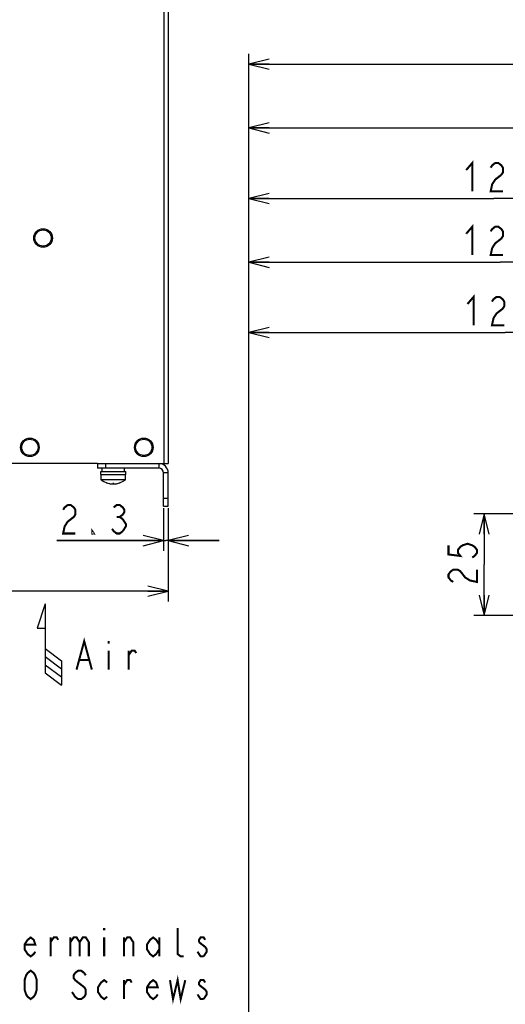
# Model space of a CAD drawing. Extents: x 30 to 410, y 34 to 287.
# Tile 39 of 50: x 170 to 217, y 102 to 199. Entities that reach past the tile are written whole.
import ezdxf

# ---------------------------------------------------------------- set-up
doc = ezdxf.new("R2010")
doc.units = 0
doc.header["$LTSCALE"] = 23.1
doc.layers.get('0').update_dxf_attribs({"linetype": 'CONTINUOUS'})
for name, color, linetype in [('ALL_CURVE', 7, 'CONTINUOUS'), ('ALL_DIM', 7, 'CONTINUOUS'), ('ALL_NOTE', 7, 'CONTINUOUS')]:
    doc.layers.add(name, color=color, linetype=linetype)
doc.dimstyles.get("Standard").update_dxf_attribs({"dimtxt": 2.5, "dimasz": 2.5, "dimexe": 1.25, "dimexo": 0.625, "dimtad": 1, "dimcen": 2.5, "dimazin": 3, "dimtfac": 1, "dimtmove": 0, "dimatfit": 3})

# ---------------------------------------------------------------- blocks, each defined once
blk = doc.blocks.new('_OPEN')
at = {"color": 0, "linetype": 'BYBLOCK'}
for p, q in [((0, 0), (-1, 0.25)), ((-1, -0.25), (0, 0)), ((-1, 0), (0, 0))]:
    blk.add_line(p, q, dxfattribs=at)
blk = doc.blocks.new('*D11')
at = {"layer": 'ALL_DIM', "color": 2, "linetype": 'CONTINUOUS'}
for p, q in [((183.864, 150.505), (183.864, 146.326)), ((184.324, 150.505), (184.324, 146.326)), ((183.864, 147.326), (173.389, 147.326)), ((173.389, 147.326), (184.094, 147.326)), ((189.324, 147.326), (184.094, 147.326)), ((184.324, 147.326), (189.324, 147.326))]:
    blk.add_line(p, q, dxfattribs=at)
at = {"layer": 'ALL_DIM', "color": 2, "linetype": 'CONTINUOUS', "xscale": 2, "yscale": 2, "zscale": 2}
blk.add_blockref('_OPEN', (183.864, 147.326), dxfattribs=at)
at = {"layer": 'ALL_DIM', "color": 2, "linetype": 'CONTINUOUS', "xscale": 2, "yscale": 2, "zscale": 2, "rotation": 180}
blk.add_blockref('_OPEN', (184.324, 147.326), dxfattribs=at)
blk = doc.blocks.new('*D12')
at = {"layer": 'ALL_DIM', "color": 2, "linetype": 'CONTINUOUS'}
for p, q in [((132.724, 203.665), (132.724, 141.349)), ((184.324, 150.505), (184.324, 141.349)), ((132.724, 142.349), (158.524, 142.349)), ((184.324, 142.349), (158.524, 142.349))]:
    blk.add_line(p, q, dxfattribs=at)
at = {"layer": 'ALL_DIM', "color": 2, "linetype": 'CONTINUOUS', "xscale": 2, "yscale": 2, "zscale": 2, "rotation": 180}
blk.add_blockref('_OPEN', (132.724, 142.349), dxfattribs=at)
at = {"layer": 'ALL_DIM', "color": 2, "linetype": 'CONTINUOUS', "xscale": 2, "yscale": 2, "zscale": 2}
blk.add_blockref('_OPEN', (184.324, 142.349), dxfattribs=at)
blk = doc.blocks.new('*D27')
at = {"layer": 'ALL_DIM', "color": 2, "linetype": 'CONTINUOUS'}
for p, q in [((192.244, 58.622), (192.244, 168.814)), ((242.664, 140.964), (242.664, 168.814)), ((192.244, 167.814), (217.454, 167.814)), ((242.664, 167.814), (217.454, 167.814))]:
    blk.add_line(p, q, dxfattribs=at)
at = {"layer": 'ALL_DIM', "color": 2, "linetype": 'CONTINUOUS', "xscale": 2, "yscale": 2, "zscale": 2, "rotation": 180}
blk.add_blockref('_OPEN', (192.244, 167.814), dxfattribs=at)
at = {"layer": 'ALL_DIM', "color": 2, "linetype": 'CONTINUOUS', "xscale": 2, "yscale": 2, "zscale": 2}
blk.add_blockref('_OPEN', (242.664, 167.814), dxfattribs=at)
blk = doc.blocks.new('*D31')
at = {"layer": 'ALL_DIM', "color": 2, "linetype": 'CONTINUOUS'}
for p, q in [((192.244, 58.622), (192.244, 181.99)), ((240.464, 175.772), (240.464, 181.99)), ((192.244, 180.99), (216.354, 180.99)), ((240.464, 180.99), (216.354, 180.99)), ((240.464, 150.964), (240.464, 173.764))]:
    blk.add_line(p, q, dxfattribs=at)
at = {"layer": 'ALL_DIM', "color": 2, "linetype": 'CONTINUOUS', "xscale": 2, "yscale": 2, "zscale": 2, "rotation": 180}
blk.add_blockref('_OPEN', (192.244, 180.99), dxfattribs=at)
at = {"layer": 'ALL_DIM', "color": 2, "linetype": 'CONTINUOUS', "xscale": 2, "yscale": 2, "zscale": 2}
blk.add_blockref('_OPEN', (240.464, 180.99), dxfattribs=at)
blk = doc.blocks.new('*D32')
at = {"layer": 'ALL_DIM', "color": 2, "linetype": 'CONTINUOUS'}
for p, q in [((192.244, 58.622), (192.244, 175.718)), ((241.664, 168.795), (241.664, 175.718)), ((192.244, 174.718), (216.954, 174.718)), ((241.664, 174.718), (216.954, 174.718)), ((241.664, 145.164), (241.664, 166.718))]:
    blk.add_line(p, q, dxfattribs=at)
at = {"layer": 'ALL_DIM', "color": 2, "linetype": 'CONTINUOUS', "xscale": 2, "yscale": 2, "zscale": 2, "rotation": 180}
blk.add_blockref('_OPEN', (192.244, 174.718), dxfattribs=at)
at = {"layer": 'ALL_DIM', "color": 2, "linetype": 'CONTINUOUS', "xscale": 2, "yscale": 2, "zscale": 2}
blk.add_blockref('_OPEN', (241.664, 174.718), dxfattribs=at)
blk = doc.blocks.new('*D35')
at = {"layer": 'ALL_DIM', "color": 2, "linetype": 'CONTINUOUS'}
for p, q in [((192.244, 58.622), (192.244, 188.933)), ((270.352, 140.964), (270.352, 188.933)), ((192.244, 187.933), (231.298, 187.933)), ((270.352, 187.933), (231.298, 187.933))]:
    blk.add_line(p, q, dxfattribs=at)
at = {"layer": 'ALL_DIM', "color": 2, "linetype": 'CONTINUOUS', "xscale": 2, "yscale": 2, "zscale": 2, "rotation": 180}
blk.add_blockref('_OPEN', (192.244, 187.933), dxfattribs=at)
at = {"layer": 'ALL_DIM', "color": 2, "linetype": 'CONTINUOUS', "xscale": 2, "yscale": 2, "zscale": 2}
blk.add_blockref('_OPEN', (270.352, 187.933), dxfattribs=at)
blk = doc.blocks.new('*D36')
at = {"layer": 'ALL_DIM', "color": 2, "linetype": 'CONTINUOUS'}
for p, q in [((192.244, 58.622), (192.244, 195.218)), ((269.336, 189.039), (269.336, 195.218)), ((192.244, 194.218), (230.79, 194.218)), ((269.336, 194.218), (230.79, 194.218)), ((269.336, 145.028), (269.336, 186.861))]:
    blk.add_line(p, q, dxfattribs=at)
at = {"layer": 'ALL_DIM', "color": 2, "linetype": 'CONTINUOUS', "xscale": 2, "yscale": 2, "zscale": 2, "rotation": 180}
blk.add_blockref('_OPEN', (192.244, 194.218), dxfattribs=at)
at = {"layer": 'ALL_DIM', "color": 2, "linetype": 'CONTINUOUS', "xscale": 2, "yscale": 2, "zscale": 2}
blk.add_blockref('_OPEN', (269.336, 194.218), dxfattribs=at)
blk = doc.blocks.new('*D39')
at = {"layer": 'ALL_DIM', "color": 2, "linetype": 'CONTINUOUS'}
for p, q in [((243.664, 139.964), (305.321, 139.964)), ((304.321, 139.964), (304.321, 98.793)), ((304.321, 57.622), (304.321, 98.793)), ((193.244, 57.622), (305.321, 57.622))]:
    blk.add_line(p, q, dxfattribs=at)
at = {"layer": 'ALL_DIM', "color": 2, "linetype": 'CONTINUOUS', "xscale": 2, "yscale": 2, "zscale": 2}
for p, rotation in [((304.321, 139.964), 90), ((304.321, 57.622), 270)]:
    blk.add_blockref('_OPEN', p, dxfattribs=dict(at, rotation=rotation))
blk = doc.blocks.new('*D40')
at = {"layer": 'ALL_DIM', "color": 2, "linetype": 'CONTINUOUS'}
for p, q in [((239.464, 149.964), (214.383, 149.964)), ((215.383, 149.964), (215.383, 144.964)), ((215.383, 139.964), (215.383, 144.964)), ((241.664, 139.964), (214.383, 139.964))]:
    blk.add_line(p, q, dxfattribs=at)
at = {"layer": 'ALL_DIM', "color": 2, "linetype": 'CONTINUOUS', "xscale": 2, "yscale": 2, "zscale": 2}
for p, rotation in [((215.383, 149.964), 90), ((215.383, 139.964), 270)]:
    blk.add_blockref('_OPEN', p, dxfattribs=dict(at, rotation=rotation))
blk = doc.blocks.new('ARROW_AIR_BL1', base_point=(172.636, 137.106))
at = {"color": 7, "linetype": 'CONTINUOUS'}
for p, q in [((172.236, 141.106), (171.436, 138.706)), ((172.236, 141.106), (172.236, 134.306)), ((171.436, 138.706), (172.236, 138.706)), ((172.236, 136.706), (173.836, 135.506)), ((172.236, 135.906), (173.836, 134.706)), ((172.236, 135.106), (173.836, 133.906)), ((173.836, 135.506), (173.836, 133.106)), ((172.236, 134.306), (173.836, 133.106))]:
    blk.add_line(p, q, dxfattribs=at)

msp = doc.modelspace()

# ---------------------------------------------------------------- linework, layer by layer
at = {"color": 3, "linetype": 'CONTINUOUS'}
for p, q in [((183.904, 236.505), (183.904, 154.905)), ((184.324, 236.505), (184.324, 154.905)), ((177.364, 154.905), (167.124, 154.905)), ((183.404, 154.445), (177.364, 154.445)), ((183.404, 154.905), (184.324, 154.905)), ((183.864, 150.705), (183.864, 153.985))]:
    msp.add_line(p, q, dxfattribs=at)
at = {"color": 7, "linetype": 'CONTINUOUS'}
for p, q in [((177.364, 154.905), (183.404, 154.905)), ((177.364, 154.905), (177.364, 154.445)), ((177.704, 154.125), (180.144, 154.125)), ((177.704, 153.825), (177.704, 154.125)), ((177.824, 154.125), (177.824, 154.445)), ((178.164, 154.905), (178.164, 154.445)), ((180.024, 154.125), (180.024, 154.445)), ((180.144, 153.825), (180.144, 154.125)), ((183.404, 154.905), (183.404, 154.445)), ((177.704, 153.825), (180.144, 153.825)), ((177.724, 153.315), (177.724, 153.825)), ((180.124, 153.315), (177.724, 153.315)), ((180.116, 153.299), (177.732, 153.299)), ((180.124, 153.315), (180.124, 153.825)), ((184.324, 153.985), (183.864, 153.985)), ((184.324, 150.705), (184.324, 153.985)), ((183.864, 151.505), (184.324, 151.505)), ((183.864, 150.705), (184.324, 150.705))]:
    msp.add_line(p, q, dxfattribs=at)
at = {"color": 3, "linetype": 'CONTINUOUS'}
for centre in [(172.024, 177.105), (170.724, 156.505), (181.924, 156.505)]:
    msp.add_circle(centre, 0.915, dxfattribs=at)
at = {"color": 7, "linetype": 'CONTINUOUS'}
for centre in [(172.024, 177.105), (170.724, 156.505), (181.924, 156.505)]:
    msp.add_circle(centre, 0.8, dxfattribs=at)
for centre, radius, start, end in [((183.404, 153.985), 0.92, 0, 90), ((177.744, 153.315), 0.02, 180, 233.41893), ((178.924, 154.905), 2, 233.41893, 306.58107), ((180.104, 153.315), 0.02, 306.58107, 360)]:
    msp.add_arc(centre, radius, start, end, dxfattribs=at)
at = {"color": 3, "linetype": 'CONTINUOUS'}
msp.add_arc((183.404, 153.985), 0.46, 0, 90, dxfattribs=at)
at = {"layer": 'ALL_CURVE', "color": 40, "linetype": 'CONTINUOUS'}
msp.add_line((178.924, 153.028), (178.924, 152.905), dxfattribs=at)
msp.add_arc((178.924, 154.905), 2, 249.8182, 290.1818, dxfattribs=at)
at = {"layer": 'ALL_DIM', "color": 2, "linetype": 'CONTINUOUS', "const_width": 0.2}
for points in [[(213.62, 183.79), (214.222, 184.49), (214.222, 181.69)], [(216.028, 184.023), (216.178, 184.257), (216.479, 184.49), (216.78, 184.49), (217.081, 184.257), (217.232, 184.023), (217.232, 183.557), (217.081, 183.323)], [(217.081, 183.323), (216.479, 182.857), (216.178, 182.39), (216.028, 181.69), (217.232, 181.69)], [(213.62, 177.518), (214.222, 178.218), (214.222, 175.418)], [(216.028, 177.751), (216.178, 177.985), (216.479, 178.218), (216.78, 178.218), (217.081, 177.985), (217.232, 177.751), (217.232, 177.285), (217.081, 177.051), (216.78, 176.818), (216.479, 176.585), (216.178, 176.118), (216.028, 175.418), (217.232, 175.418)], [(213.75, 170.614), (214.352, 171.314), (214.352, 168.514)], [(216.158, 170.847), (216.308, 171.081), (216.609, 171.314), (216.91, 171.314), (217.211, 171.081), (217.362, 170.847), (217.362, 170.381), (217.211, 170.147), (216.91, 169.914), (216.609, 169.681), (216.308, 169.214), (216.158, 168.514), (217.362, 168.514)], [(173.991, 150.359), (174.142, 150.593), (174.443, 150.826), (174.744, 150.826), (175.045, 150.593), (175.195, 150.359), (175.195, 149.893), (175.045, 149.659), (174.744, 149.426), (174.443, 149.193), (174.142, 148.726), (173.991, 148.026), (175.195, 148.026)], [(178.958, 150.593), (179.259, 150.826), (179.56, 150.826), (179.861, 150.593), (180.011, 150.359), (180.011, 150.126), (179.861, 149.893), (179.56, 149.659), (179.861, 149.426), (180.011, 149.193), (180.162, 148.959), (180.162, 148.726), (179.861, 148.259)], [(179.259, 149.659), (179.56, 149.659)], [(177.001, 148.026), (176.851, 148.026), (176.851, 148.259), (177.001, 148.026)], [(179.861, 148.259), (179.56, 148.026), (179.259, 148.026), (178.958, 148.259), (178.807, 148.493)], [(211.883, 146.868), (211.883, 145.965), (213.05, 145.814), (212.816, 146.115), (212.816, 146.416), (213.05, 146.717), (213.283, 146.868), (213.75, 147.018), (214.216, 146.868), (214.45, 146.717), (214.683, 146.416), (214.683, 146.115), (214.45, 145.814), (214.216, 145.664)], [(212.35, 143.256), (212.116, 143.406), (211.883, 143.707), (211.883, 144.008), (212.116, 144.309), (212.35, 144.46), (212.816, 144.46), (213.05, 144.309), (213.283, 144.008), (213.516, 143.707), (213.983, 143.406), (214.683, 143.256), (214.683, 144.46)]]:
    msp.add_lwpolyline(points, dxfattribs=at)
at = {"layer": 'ALL_NOTE', "color": 2, "linetype": 'CONTINUOUS', "const_width": 0.2}
for points in [[(175.312, 134.631), (176.064, 137.431), (176.817, 134.631)], [(178.472, 137.431), (178.472, 137.197)], [(175.613, 135.564), (176.516, 135.564)], [(178.472, 136.497), (178.472, 134.631)], [(180.429, 134.631), (180.429, 136.497)], [(180.429, 136.031), (180.73, 136.497), (181.031, 136.497), (181.181, 136.264)], [(178.027, 109.206), (178.027, 108.972)], [(185.853, 106.406), (185.552, 106.406), (185.251, 106.639), (185.251, 109.206)], [(171.255, 106.872), (171.104, 106.639), (170.803, 106.406), (170.502, 106.639), (170.201, 107.106), (170.201, 107.572), (170.502, 108.039), (170.803, 108.272), (171.104, 108.039), (171.255, 107.572), (170.201, 107.572)], [(172.76, 106.406), (172.76, 108.272)], [(172.76, 107.806), (173.061, 108.272), (173.362, 108.272), (173.512, 108.039)], [(174.716, 108.272), (174.716, 106.406)], [(174.716, 107.806), (175.017, 108.272), (175.318, 108.272), (175.619, 107.806), (175.619, 106.406)], [(175.619, 107.806), (175.92, 108.272), (176.221, 108.272), (176.522, 107.806), (176.522, 106.406)], [(178.027, 108.272), (178.027, 106.406)], [(179.984, 106.406), (179.984, 108.272)], [(179.984, 107.806), (180.285, 108.272), (180.586, 108.272), (180.887, 107.806), (180.887, 106.406)], [(183.445, 107.106), (183.144, 106.639), (182.843, 106.406), (182.542, 106.639), (182.241, 107.106), (182.241, 107.572), (182.542, 108.039), (182.843, 108.272), (183.144, 108.039), (183.445, 107.572)], [(183.445, 108.272), (183.445, 106.406)], [(187.96, 108.039), (187.81, 108.272), (187.509, 108.272), (187.358, 108.039), (187.358, 107.806)], [(187.358, 107.806), (187.96, 107.339), (188.111, 107.106), (188.111, 106.872), (187.81, 106.406)], [(187.81, 106.406), (187.509, 106.406), (187.358, 106.639), (187.208, 106.872)], [(170.803, 102.206), (170.502, 102.439), (170.352, 102.672), (170.201, 103.139), (170.201, 104.072), (170.352, 104.539), (170.502, 104.772), (170.803, 105.006), (171.104, 104.772), (171.255, 104.539), (171.405, 104.072), (171.405, 103.139), (171.255, 102.672), (171.104, 102.439), (170.803, 102.206)], [(176.221, 104.539), (176.071, 104.772), (175.77, 105.006), (175.469, 105.006), (175.168, 104.772), (175.017, 104.539), (175.017, 104.306), (175.168, 104.072)], [(175.168, 104.072), (176.071, 103.372)], [(178.328, 102.439), (178.027, 102.206), (177.726, 102.439), (177.425, 102.906), (177.425, 103.372), (177.726, 103.839), (178.027, 104.072), (178.328, 103.839)], [(179.984, 102.206), (179.984, 104.072)], [(179.984, 103.606), (180.285, 104.072), (180.586, 104.072), (180.736, 103.839)], [(183.295, 102.672), (183.144, 102.439), (182.843, 102.206), (182.542, 102.439), (182.241, 102.906), (182.241, 103.372), (182.542, 103.839), (182.843, 104.072), (183.144, 103.839), (183.295, 103.372), (182.241, 103.372)], [(184.499, 104.072), (184.8, 102.206), (185.251, 104.072), (185.552, 102.206), (186.004, 104.072)], [(187.96, 103.839), (187.81, 104.072), (187.509, 104.072), (187.358, 103.839), (187.358, 103.606)], [(187.358, 103.606), (187.96, 103.139), (188.111, 102.906), (188.111, 102.672), (187.81, 102.206)], [(176.071, 103.372), (176.221, 103.139), (176.221, 102.672), (176.071, 102.439), (175.77, 102.206), (175.469, 102.206), (175.168, 102.439), (175.017, 102.672), (174.867, 102.906)], [(187.81, 102.206), (187.509, 102.206), (187.358, 102.439), (187.208, 102.672)]]:
    msp.add_lwpolyline(points, dxfattribs=at)

# ---------------------------------------------------------------- block references
at = {"color": 2, "linetype": 'CONTINUOUS'}
msp.add_blockref('ARROW_AIR_BL1', (172.636, 137.106), dxfattribs=at)

# ---------------------------------------------------------------- dimensions: what is measured, and where the dimension line sits
at = {"layer": 'ALL_DIM', "color": 2, "linetype": 'CONTINUOUS'}
for base, p1, p2, picture, middle in [((184.324, 142.349), (132.724, 203.665), (184.324, 150.505), '*D12', (153.9, 143.049)), ((242.664, 167.814), (192.244, 58.622), (242.664, 140.964), '*D27', (213.148, 168.514))]:
    dim = msp.add_linear_dim(base=base, p1=p1, p2=p2, dimstyle='Standard', dxfattribs=at)
    dim.commit()
    dim.dimension.update_dxf_attribs({"geometry": picture, "text_midpoint": middle, "dimtype": 128})
for base, p1, p2, angle, picture, middle in [((192.244, 194.218), (269.336, 145.028), (192.244, 58.622), 180, '*D36', (225.606, 194.918)), ((192.244, 187.933), (270.352, 140.964), (192.244, 58.622), 180, '*D35', (225.263, 188.633)), ((192.244, 180.99), (240.464, 150.964), (192.244, 58.622), 180, '*D31', (213.018, 181.69)), ((192.244, 174.718), (241.664, 145.164), (192.244, 58.622), 180, '*D32', (213.018, 175.418)), ((183.864, 147.326), (184.324, 150.505), (183.864, 150.505), 180, '*D11', (173.389, 148.026)), ((215.383, 139.964), (239.464, 149.964), (241.664, 139.964), 270, '*D40', (214.683, 142.654)), ((304.321, 139.964), (193.244, 57.622), (243.664, 139.964), 90, '*D39', (303.621, 94.811))]:
    dim = msp.add_linear_dim(base=base, p1=p1, p2=p2, angle=angle, dimstyle='Standard', dxfattribs=at)
    dim.commit()
    dim.dimension.update_dxf_attribs({"geometry": picture, "text_midpoint": middle, "dimtype": 128})

doc.saveas('drawing.dxf')
